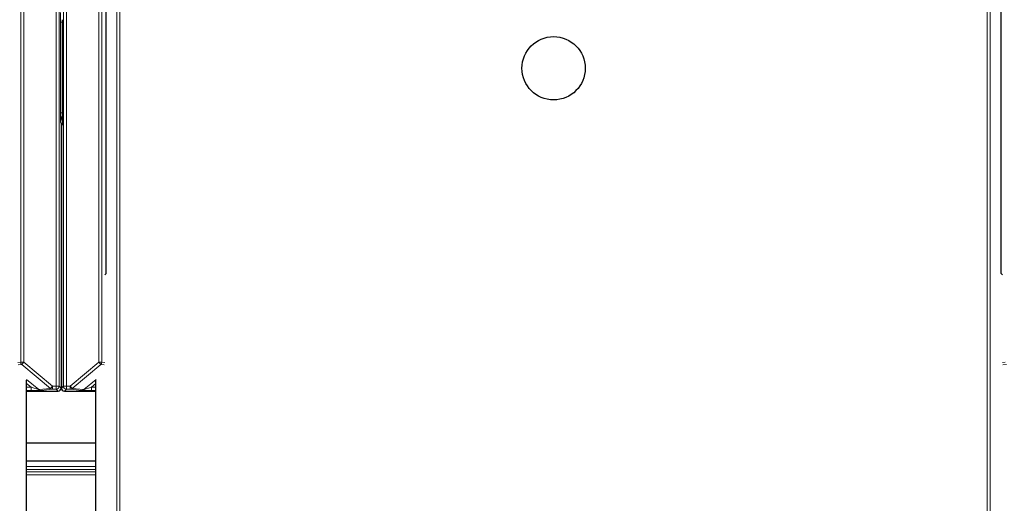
# Model space of a CAD drawing. Header units: millimetres. Extents: x 5 to 418, y 2 to 292.
# Tile 17 of 93: x 124 to 135, y 120 to 125. Entities that reach past the tile are written whole.
import ezdxf

# ---------------------------------------------------------------- set-up
doc = ezdxf.new("R2010")
doc.units = ezdxf.units.MM
doc.layers.add('SLD-0', color=7, linetype='Continuous')
doc.styles.add('SLDTEXTSTYLE0', font='TXT', dxfattribs={"width": 0.605})
doc.dimstyles.new('SLDDIMSTYLE1', dxfattribs={"dimtxt": 3.5, "dimasz": 3.302, "dimexe": 0, "dimexo": 0.0625, "dimgap": 0.875, "dimtad": 1, "dimdec": 0, "dimlfac": 6, "dimrnd": 1e-09, "dimzin": 12, "dimdsep": 46, "dimtxsty": 'SLDTEXTSTYLE0', "dimsah": 1, "dimcen": 0.09, "dimadec": 0, "dimazin": 3, "dimtfac": 1, "dimtofl": 0, "dimtmove": 0, "dimatfit": 3, "dimfxl": 1, "dimfrac": 2, "dimtolj": 1, "dimtzin": 12, "dimarcsym": 0})

# ---------------------------------------------------------------- blocks, each defined once
blk = doc.blocks.new('_D_1')
at = {"layer": 'SLD-0', "color": 7}
for p, q in [((138.33, 260.307), (152.205, 260.307)), ((151.205, 88.91), (151.205, 260.307)), ((129.652, 88.91), (152.205, 88.91))]:
    blk.add_line(p, q, dxfattribs=at)
for points in [[(151.205, 260.307), (150.697, 257.005), (151.713, 257.005)], [(151.205, 88.91), (151.713, 92.212), (150.697, 92.212)]]:
    blk.add_solid(points, dxfattribs=at)
at = {"layer": 'SLD-0', "color": 7, "insert": (146.694, 169.261), "char_height": 3.5, "attachment_point": 1, "rotation": 90, "style": 'SLDTEXTSTYLE0'}
blk.add_mtext('1028', dxfattribs=at)

msp = doc.modelspace()

# ---------------------------------------------------------------- linework, layer by layer
at = {"color": 7, "linetype": 'Continuous', "lineweight": 18}
for p, q in [((124.4553, 121.3856), (124.4553, 134.9896)), ((124.4886, 134.9896), (124.4886, 121.3856)), ((124.8411, 121.1237), (124.8411, 134.9896)), ((124.8745, 134.9896), (124.8745, 121.1237)), ((124.9191, 121.1237), (124.9191, 134.9896)), ((124.9524, 134.9896), (124.9524, 121.1237)), ((125.3049, 121.3856), (125.3049, 134.9896)), ((125.3382, 134.9896), (125.3382, 121.3856)), ((125.5019, 104.3546), (125.5019, 126.2659)), ((125.5352, 126.2659), (125.5352, 104.354)), ((134.9697, 104.354), (134.9697, 126.2659)), ((135.003, 126.2659), (135.003, 104.3546)), ((124.8871, 124.0966), (124.8871, 125.0842)), ((124.8871, 125.0842), (124.9064, 125.0842)), ((124.8871, 124.0966), (124.9064, 124.0966)), ((124.8959, 123.9762), (124.8873, 123.9912)), ((124.9063, 123.9643), (124.8976, 123.9593)), ((124.4232, 121.3824), (124.4553, 121.3856)), ((124.4672, 121.36), (124.4292, 121.3562)), ((124.4553, 121.3856), (124.4886, 121.3856)), ((124.4886, 121.3856), (124.4672, 121.36)), ((124.7794, 121.0981), (124.4672, 121.36)), ((124.4886, 121.3856), (124.8008, 121.1237)), ((124.9927, 121.1237), (125.3049, 121.3856)), ((125.3263, 121.36), (125.0142, 121.0981)), ((125.3049, 121.3856), (125.3382, 121.3856)), ((125.3263, 121.36), (125.3049, 121.3856)), ((125.3644, 121.3562), (125.3263, 121.36)), ((125.3382, 121.3856), (125.3703, 121.3824)), ((135.1346, 121.3824), (135.1667, 121.3856)), ((135.1786, 121.36), (135.1406, 121.3562)), ((124.5192, 121.1962), (124.6514, 121.0853)), ((124.5692, 121.1107), (124.5194, 121.1525)), ((124.8976, 121.1737), (124.8959, 121.1737)), ((125.1422, 121.0853), (125.2744, 121.1962)), ((125.2741, 121.1525), (125.2243, 121.1107)), ((124.5194, 121.1107), (124.5692, 121.1107)), ((124.5692, 121.0774), (124.5194, 121.0774)), ((124.5692, 121.1107), (124.5692, 121.0774)), ((124.6514, 121.0853), (124.7794, 121.0981)), ((124.8008, 121.0903), (124.6728, 121.0775)), ((124.7794, 121.0981), (124.8008, 121.1237)), ((124.8008, 121.1237), (124.8411, 121.1237)), ((124.8008, 121.0903), (124.8008, 121.1237)), ((124.8411, 121.0903), (124.8008, 121.0903)), ((124.8411, 121.1237), (124.8745, 121.1237)), ((124.8411, 121.0903), (124.8411, 121.1237)), ((124.8626, 121.0689), (124.8411, 121.0903)), ((124.8745, 121.1237), (124.8959, 121.1022)), ((124.8976, 121.1022), (124.9191, 121.1237)), ((124.9191, 121.1237), (124.9524, 121.1237)), ((124.9524, 121.0903), (124.9309, 121.0689)), ((124.9524, 121.1237), (124.9927, 121.1237)), ((124.9524, 121.1237), (124.9524, 121.0903)), ((124.9927, 121.0903), (124.9524, 121.0903)), ((124.9927, 121.0903), (124.9927, 121.1237)), ((124.9927, 121.1237), (125.0142, 121.0981)), ((125.1207, 121.0775), (124.9927, 121.0903)), ((125.0142, 121.0981), (125.1422, 121.0853)), ((125.2243, 121.1107), (125.2243, 121.0774)), ((125.2243, 121.1107), (125.2741, 121.1107)), ((125.2741, 121.0774), (125.2243, 121.0774)), ((124.5194, 120.2483), (125.2741, 120.2483)), ((125.2741, 120.215), (124.5194, 120.215)), ((124.5194, 120.1921), (125.2741, 120.1921)), ((125.2741, 120.1588), (124.5194, 120.1588))]:
    msp.add_line(p, q, dxfattribs=at)
at = {"color": 7, "linetype": 'Continuous', "lineweight": 25}
for p, q in [((125.3846, 122.3491), (125.3846, 128.6916)), ((135.1203, 122.3491), (135.1203, 128.6916)), ((124.9064, 125.111), (124.9064, 124.0697)), ((124.8959, 123.9762), (124.8959, 121.1022)), ((124.8976, 123.9593), (124.8976, 121.1022)), ((125.3703, 122.3348), (125.3846, 122.3491)), ((135.1346, 122.3348), (135.1203, 122.3491)), ((124.5194, 104.6152), (124.5194, 121.1902)), ((125.2741, 104.6152), (125.2741, 121.1902)), ((124.5194, 121.0689), (124.8626, 121.0689)), ((124.9309, 121.0689), (125.2741, 121.0689)), ((124.5194, 120.5071), (125.2741, 120.5071)), ((125.2741, 120.3071), (124.5194, 120.3071))]:
    msp.add_line(p, q, dxfattribs=at)
msp.add_circle((130.2525, 124.5824), 0.3442, dxfattribs=at)
at = {"color": 7, "linetype": 'Continuous', "lineweight": 18}
for centre, radius, start, end in [((124.9706, 123.9912), 0.0833, 142.1847, 179.99958), ((124.4886, 121.3856), 0.0333, 180.00099, 229.99351), ((125.3049, 121.3856), 0.0333, 310.00649, 359.99901), ((124.6728, 121.1109), 0.0333, 229.99382, 269.99754), ((124.8008, 121.1237), 0.0333, 229.99382, 269.99754), ((124.8411, 121.1237), 0.0333, 270.0002, 359.9998), ((124.9524, 121.1237), 0.0333, 180.0002, 269.9998), ((124.9927, 121.1237), 0.0333, 270.00246, 310.00618), ((125.1207, 121.1109), 0.0333, 270.00246, 310.00618)]:
    msp.add_arc(centre, radius, start, end, dxfattribs=at)
at = {"color": 7, "linetype": 'Continuous', "lineweight": 25}
for centre, radius, start, end in [((124.9809, 123.9593), 0.0833, 156.57193, 180.0001), ((124.8626, 121.1022), 0.0333, 270.00017, 359.99983), ((124.9309, 121.1022), 0.0333, 180.00017, 269.99983)]:
    msp.add_arc(centre, radius, start, end, dxfattribs=at)
at = {"color": 7, "linetype": 'Continuous', "lineweight": 18}
for centre, major_axis, ratio, start_param, end_param in [((124.5691, 121.1109), (0.0823, -0.0255), 0.0008127, 4.7143263, 6.2725671), ((124.5691, 121.0775), (0.1037, 0), 0.0011218, 4.7137261, 6.2719669), ((125.2245, 121.0775), (0.1037, 0), 0.0011218, 3.1528111, 4.7110519), ((125.2245, 121.1109), (0.0823, 0.0255), 0.0008127, 3.1522108, 4.7104517)]:
    msp.add_ellipse(centre, major_axis=major_axis, ratio=ratio, start_param=start_param, end_param=end_param, dxfattribs=at)
for points, knots in [([(124.8871, 125.0842), (124.8872, 125.0956), (124.8872, 125.1204), (124.8872, 125.1527), (124.8872, 125.1743), (124.8873, 125.1861), (124.8873, 125.1894), (124.8873, 125.1895)], [0, 0, 0, 0, 0.26453805, 0.57794882, 0.88355289, 0.99481014, 1, 1, 1, 1]), ([(124.8873, 123.9912), (124.8873, 123.9914), (124.8873, 123.9946), (124.8872, 124.0065), (124.8872, 124.0281), (124.8872, 124.0604), (124.8872, 124.0852), (124.8871, 124.0966)], [0, 0, 0, 0, 0.0051899, 0.1164471, 0.4220512, 0.735462, 1, 1, 1, 1]), ([(124.8873, 123.9912), (124.8873, 123.9915), (124.8873, 123.9943), (124.8875, 123.9997), (124.8883, 124.0081), (124.8899, 124.017), (124.8923, 124.0265), (124.8953, 124.0359), (124.8987, 124.0446), (124.9021, 124.0526), (124.9046, 124.0582), (124.9061, 124.0614), (124.9064, 124.0621)], [0, 0, 0, 0, 0.0097665, 0.1142519, 0.2191259, 0.3505738, 0.4826664, 0.616354, 0.7504175, 0.8601838, 0.9700056, 1, 1, 1, 1])]:
    msp.add_open_spline(points, degree=3, knots=knots, dxfattribs=at)
at = {"color": 7, "linetype": 'Continuous', "lineweight": 25}
msp.add_open_spline([(124.9064, 124.0697), (124.9064, 124.0584), (124.9064, 124.0335), (124.9063, 124.0012), (124.9063, 123.9796), (124.9063, 123.9677), (124.9063, 123.9644), (124.9063, 123.9643)], degree=3, knots=[0, 0, 0, 0, 0.26409, 0.5766296, 0.8830389, 0.9948193, 1, 1, 1, 1], dxfattribs=at)

# ---------------------------------------------------------------- dimensions: what is measured, and where the dimension line sits
at = {"layer": 'SLD-0', "color": 7}
dim = msp.add_linear_dim(base=(151.2053, 260.3071), p1=(129.6515, 88.9099), p2=(138.3297, 260.3071), angle=90, dimstyle='SLDDIMSTYLE1', dxfattribs=at)
dim.commit()
dim.dimension.update_dxf_attribs({"geometry": '_D_1', "text_midpoint": (151.2053, 174.6085), "dimtype": 160})

doc.saveas('drawing.dxf')
